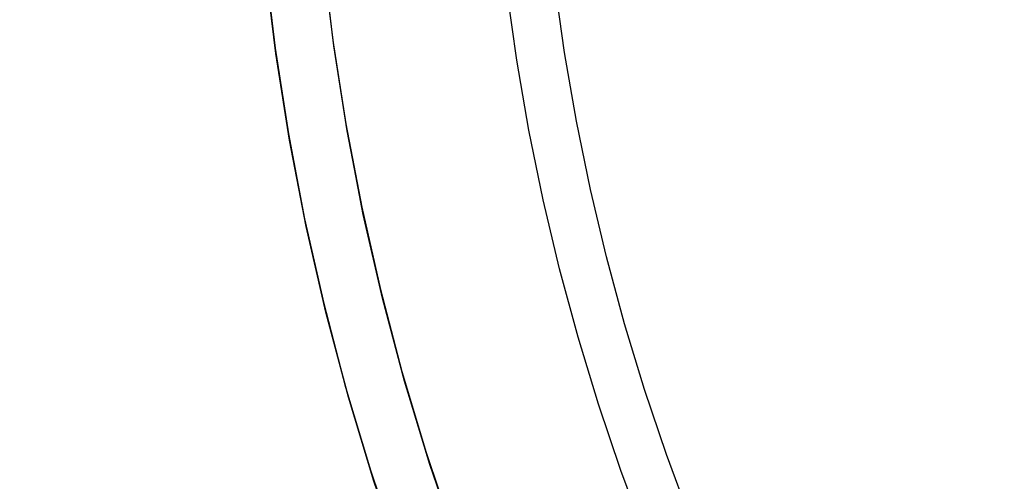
# Model space of a CAD drawing. Header units: millimetres. Extents: x -356 to 356, y -410 to 410.
# Tile 43 of 126: x -24 to -15, y -7 to -3. Entities that reach past the tile are written whole.
import ezdxf

# ---------------------------------------------------------------- set-up
doc = ezdxf.new("R2010")
doc.units = ezdxf.units.MM
doc.header["$MEASUREMENT"] = 0
doc.layers.add('1', color=7, linetype='Continuous')

msp = doc.modelspace()

# ---------------------------------------------------------------- linework, layer by layer
at = {"layer": '1', "color": 252}
for points in [[(-18.3768, -7.3177), (-18.5846, -6.7582), (-18.7763, -6.1897), (-18.9514, -5.6128), (-19.1094, -5.0284), (-19.2499, -4.4371), (-19.3725, -3.8398), (-19.4768, -3.2372), (-19.5626, -2.6302), (-19.6296, -2.0196), (-19.6775, -1.4063), (-19.7064, -0.7912), (-19.716, -0.1752), (-19.7064, 0.4407), (-19.6775, 1.0558), (-19.6296, 1.6691), (-19.5626, 2.2797), (-19.4768, 2.8867)], [(-17.9904, -7.1675), (-18.1938, -6.6197), (-18.3814, -6.0632), (-18.5528, -5.4985), (-18.7075, -4.9264), (-18.8451, -4.3475), (-18.9651, -3.7627), (-19.0672, -3.1728), (-19.1512, -2.5785), (-19.2168, -1.9808), (-19.2638, -1.3804), (-19.292, -0.7783), (-19.3014, -0.1752), (-19.292, 0.4278), (-19.2638, 1.0299), (-19.2168, 1.6303), (-19.1512, 2.228), (-19.0672, 2.8223)], [(-21.75, -0.1752), (-21.7373, -0.9178), (-21.6993, -1.6595), (-21.636, -2.3995), (-21.5474, -3.1369), (-21.4337, -3.8708), (-21.2951, -4.6004), (-21.1316, -5.3249), (-20.9435, -6.0433), (-20.7309, -6.7549), (-20.4942, -7.4589)], [(-20.4573, -7.5617), (-20.7009, -6.8486), (-20.9197, -6.1274), (-21.1134, -5.3991), (-21.2816, -4.6646), (-21.4244, -3.9246), (-21.5414, -3.1801), (-21.6326, -2.4321), (-21.6978, -1.6813), (-21.7369, -0.9287), (-21.75, -0.1752)], [(-20.6971, -6.8605), (-20.9167, -6.1381), (-21.111, -5.4086), (-21.2799, -4.6727), (-21.4232, -3.9314), (-21.5407, -3.1856), (-21.6322, -2.4362), (-21.6976, -1.6841), (-21.7369, -0.9301), (-21.75, -0.1752)], [(-21.25, -0.1752), (-21.2376, -0.9007), (-21.2005, -1.6254), (-21.1386, -2.3484), (-21.0521, -3.0688), (-20.941, -3.7858), (-20.8055, -4.4987), (-20.6458, -5.2065), (-20.462, -5.9084), (-20.2543, -6.6037), (-20.023, -7.2914)], [(-19.9871, -7.3919), (-20.2251, -6.6952), (-20.4388, -5.9906), (-20.628, -5.279), (-20.7924, -4.5614), (-20.9319, -3.8384), (-21.0462, -3.1111), (-21.1353, -2.3802), (-21.199, -1.6467), (-21.2372, -0.9114), (-21.25, -0.1752)], [(-19.9824, -7.4047), (-20.2213, -6.7068), (-20.4358, -6.001), (-20.6257, -5.2882), (-20.7907, -4.5693), (-20.9307, -3.8451), (-21.0455, -3.1164), (-21.1349, -2.3843), (-21.1988, -1.6494), (-21.2372, -0.9128), (-21.25, -0.1752)]]:
    msp.add_lwpolyline(points, dxfattribs=at)
at = {"layer": '1', "color": 252, "extrusion": (-0.000237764, 0, 1)}
msp.add_lwpolyline([(-27.5494, 0), (-27.533, -0.9501), (-27.4838, -1.899), (-27.4019, -2.8457), (-27.2874, -3.789), (-27.1403, -4.7278), (-26.961, -5.6609), (-26.7495, -6.5874), (-26.5062, -7.5059), (-26.2314, -8.4155), (-25.9253, -9.3151), (-25.5883, -10.2036), (-25.2209, -11.0799), (-24.8235, -11.943), (-24.3965, -12.7919), (-23.9404, -13.6255), (-23.4559, -14.4429), (-22.9434, -15.2431), (-22.4036, -16.0251), (-21.8372, -16.788), (-21.2447, -17.5309), (-20.6269, -18.253), (-19.9847, -18.9532), (-19.3186, -19.6309), (-18.6295, -20.2852), (-17.9182, -20.9153), (-17.1857, -21.5205), (-16.4326, -22.1001), (-15.66, -22.6533), (-14.8688, -23.1795), (-14.0599, -23.6781), (-13.2343, -24.1484), (-12.3929, -24.59), (-11.5368, -25.0023), (-10.6669, -25.3848), (-9.7844, -25.7371), (-8.8902, -26.0586), (-7.9855, -26.3491), (-7.0713, -26.6083), (-6.1487, -26.8357), (-5.2188, -27.0311), (-4.2827, -27.1943), (-3.3415, -27.3251), (-2.3963, -27.4233), (-1.4484, -27.4889), (-0.4987, -27.5217), (0.4515, -27.5217), (1.4012, -27.4889), (2.3491, -27.4233), (3.2943, -27.3251), (4.2354, -27.1943), (5.1715, -27.0311), (6.1015, -26.8357), (7.0241, -26.6083), (7.9383, -26.3491), (8.843, -26.0586), (9.7372, -25.7371), (10.6197, -25.3848), (11.4895, -25.0023), (12.3457, -24.59), (13.1871, -24.1484), (14.0127, -23.6781), (14.8216, -23.1795), (15.6128, -22.6533), (16.3854, -22.1001), (17.1384, -21.5205), (17.871, -20.9153), (18.5823, -20.2852), (19.2714, -19.6309), (19.9374, -18.9532), (20.5797, -18.253), (21.1975, -17.5309), (21.7899, -16.788), (22.3564, -16.0251), (22.8962, -15.2431), (23.4087, -14.4429), (23.8932, -13.6255), (24.3493, -12.7919), (24.7763, -11.943), (25.1737, -11.0799), (25.5411, -10.2036), (25.8781, -9.3151), (26.1842, -8.4155), (26.459, -7.5059), (26.7023, -6.5874), (26.9138, -5.6609), (27.0931, -4.7278), (27.2401, -3.789), (27.3547, -2.8457), (27.4366, -1.899), (27.4858, -0.9501), (27.5022, 0)], dxfattribs=at)
at = {"layer": '1', "color": 252, "extrusion": (-8.22423e-05, 0, 1)}
msp.add_lwpolyline([(-26.5341, 0), (-26.5183, -0.9156), (-26.4709, -1.8301), (-26.3919, -2.7424), (-26.2815, -3.6514), (-26.1399, -4.5561), (-25.967, -5.4553), (-25.7633, -6.3481), (-25.5288, -7.2332), (-25.2639, -8.1098), (-24.969, -8.9767), (-24.6443, -9.8329), (-24.2902, -10.6774), (-23.9072, -11.5092), (-23.4957, -12.3272), (-23.0562, -13.1306), (-22.5892, -13.9183), (-22.0954, -14.6894), (-21.5752, -15.443), (-21.0293, -16.1782), (-20.4584, -16.8941), (-19.8631, -17.5899), (-19.2441, -18.2648), (-18.6022, -18.9178), (-17.9382, -19.5483), (-17.2528, -20.1556), (-16.5468, -20.7388), (-15.8211, -21.2973), (-15.0766, -21.8304), (-14.3141, -22.3375), (-13.5346, -22.818), (-12.7389, -23.2712), (-11.9281, -23.6968), (-11.1031, -24.0941), (-10.2648, -24.4627), (-9.4144, -24.8021), (-8.5527, -25.112), (-7.6808, -25.392), (-6.7998, -25.6417), (-5.9107, -25.8608), (-5.0146, -26.0492), (-4.1125, -26.2064), (-3.2055, -26.3325), (-2.2947, -26.4272), (-1.3812, -26.4903), (-0.466, -26.5219), (0.4497, -26.5219), (1.3649, -26.4903), (2.2784, -26.4272), (3.1892, -26.3325), (4.0962, -26.2064), (4.9983, -26.0492), (5.8944, -25.8608), (6.7835, -25.6417), (7.6645, -25.392), (8.5364, -25.112), (9.398, -24.8021), (10.2485, -24.4627), (11.0868, -24.0941), (11.9118, -23.6968), (12.7226, -23.2712), (13.5183, -22.818), (14.2978, -22.3375), (15.0603, -21.8304), (15.8048, -21.2973), (16.5305, -20.7388), (17.2364, -20.1556), (17.9218, -19.5483), (18.5859, -18.9178), (19.2278, -18.2648), (19.8468, -17.5899), (20.4421, -16.8941), (21.013, -16.1782), (21.5589, -15.443), (22.0791, -14.6894), (22.5729, -13.9183), (23.0399, -13.1306), (23.4794, -12.3272), (23.8908, -11.5092), (24.2739, -10.6774), (24.6279, -9.8329), (24.9526, -8.9767), (25.2476, -8.1098), (25.5125, -7.2332), (25.7469, -6.3481), (25.9507, -5.4553), (26.1235, -4.5561), (26.2652, -3.6514), (26.3756, -2.7424), (26.4545, -1.8301), (26.5019, -0.9156), (26.5177, 0)], dxfattribs=at)

doc.saveas('drawing.dxf')
